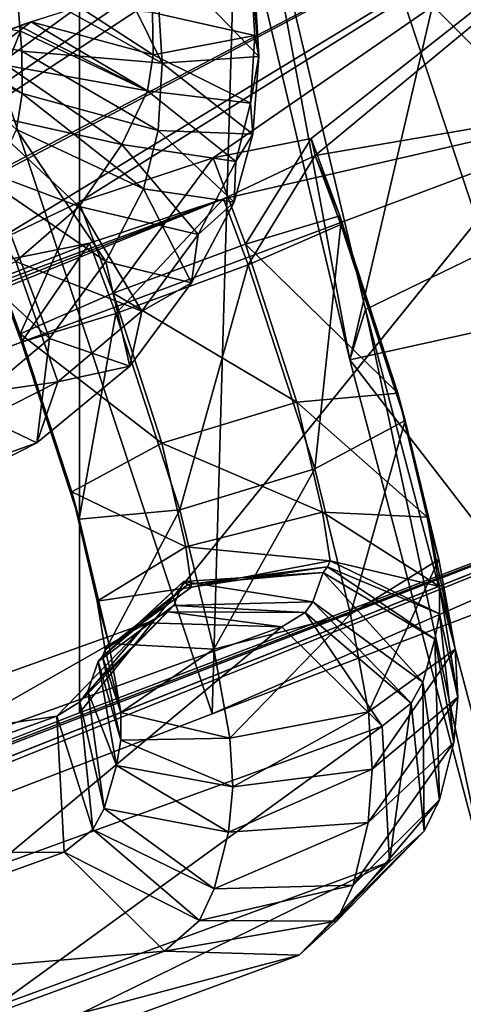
# Model space of a CAD drawing. Extents: x -0.191 to 0.191, y -0.114 to 0.126.
# Tile 14 of 74: x -0.09014 to -0.08893, y -0.05076 to -0.04809. Entities that reach past the tile are written whole.
import ezdxf

# ---------------------------------------------------------------- set-up
doc = ezdxf.new("R2010")
doc.units = 0
for name, color, linetype in [('Centauri.Fighter.Body', 7, 'CONTINUOUS'), ('Centauri.Fighter.Body.Beige', 7, 'CONTINUOUS'), ('Centauri.Fighter.Detail.Two', 7, 'CONTINUOUS'), ('Centauri.Fighter.Inset', 7, 'CONTINUOUS'), ('Centauri.Fighter.Weapon.Cooling.Tube', 7, 'CONTINUOUS')]:
    doc.layers.add(name, color=color, linetype=linetype)

msp = doc.modelspace()

# ---------------------------------------------------------------- linework, layer by layer
at = {"layer": 'Centauri.Fighter.Body'}
for points in [[(-0.087085, -0.051137, 0.011352), (-0.087085, 0.081393, 0.011352), (-0.089928, 0.079782, 0.010452)], [(-0.087085, -0.051137, 0.011352), (-0.089928, 0.079782, 0.010452), (-0.087085, 0.081393, 0.011352)], [(-0.087085, -0.051137, 0.011352), (-0.087085, 0.081393, 0.011352), (-0.089928, 0.079782, 0.010452)], [(-0.087085, -0.051137, 0.011352), (-0.089928, 0.079782, 0.010452), (-0.094105, 0.077119, 0.009129)], [(-0.087085, -0.051137, 0.011352), (-0.094105, 0.077119, 0.009129), (-0.089928, 0.079782, 0.010452)], [(-0.087085, -0.051137, 0.011352), (-0.089928, 0.079782, 0.010452), (-0.094105, 0.077119, 0.009129)], [(-0.089974, 0.079753, 0.027518), (-0.089974, -0.049971, 0.027518), (-0.095671, -0.05217, 0.02524)], [(-0.089974, 0.079753, 0.027518), (-0.095671, -0.05217, 0.02524), (-0.095671, 0.07612, 0.02524)], [(-0.088375, -0.047989, 0.028113), (-0.089974, -0.049971, 0.027518), (-0.089974, 0.079753, 0.027518)], [(-0.087085, -0.051137, 0.011352), (-0.094105, 0.077119, 0.009129), (-0.094105, -0.053769, 0.009129)], [(-0.087085, -0.051137, 0.011352), (-0.094105, -0.053769, 0.009129), (-0.094105, 0.077119, 0.009129)], [(-0.087085, -0.051137, 0.011352), (-0.094105, 0.077119, 0.009129), (-0.094105, -0.053769, 0.009129)], [(-0.088375, -0.047989, 0.028113), (-0.08835, -0.049351, 0.028122), (-0.089974, -0.049971, 0.027518)]]:
    msp.add_3dface(points, dxfattribs=at)
at = {"layer": 'Centauri.Fighter.Body.Beige'}
for points in [[(-0.087956, -0.046722, 0.022895), (-0.089522, -0.046755, 0.026597), (-0.088581, -0.04958, 0.026969)], [(-0.089522, -0.046755, 0.026597), (-0.090555, -0.04715, 0.026213), (-0.089614, -0.049974, 0.026585)], [(-0.089522, -0.046755, 0.026597), (-0.089614, -0.049974, 0.026585), (-0.088581, -0.04958, 0.026969)], [(-0.090555, -0.04715, 0.026213), (-0.095288, -0.052164, 0.024316), (-0.089614, -0.049974, 0.026585)], [(-0.095359, -0.050924, 0.009706), (-0.088317, -0.048284, 0.011937), (-0.087376, -0.051108, 0.012309)], [(-0.087085, -0.048868, 0.028592), (-0.100673, -0.054262, 0.022008), (-0.101067, -0.054417, 0.021828)], [(-0.087085, -0.048868, 0.028592), (-0.101067, -0.054417, 0.021828), (-0.101067, -0.054272, 0.022927)], [(-0.087085, -0.048868, 0.028592), (-0.101067, -0.054272, 0.022927), (-0.095671, -0.05217, 0.02524)], [(-0.087085, -0.048868, 0.028592), (-0.095288, -0.052164, 0.024316), (-0.100673, -0.054262, 0.022008)], [(-0.087085, -0.048868, 0.028592), (-0.095671, -0.05217, 0.02524), (-0.089974, -0.049971, 0.027518)], [(-0.087085, -0.048868, 0.028592), (-0.089614, -0.049974, 0.026585), (-0.095288, -0.052164, 0.024316)], [(-0.087085, -0.048868, 0.028592), (-0.088581, -0.04958, 0.026969), (-0.089614, -0.049974, 0.026585)]]:
    msp.add_3dface(points, dxfattribs=at)
at = {"layer": 'Centauri.Fighter.Detail.Two'}
for points in [[(-0.089488, -0.048189, 0.018522), (-0.089513, -0.04784, 0.018342), (-0.089516, -0.047864, 0.018168)], [(-0.089488, -0.048189, 0.018522), (-0.089507, -0.04786, 0.018552), (-0.089513, -0.04784, 0.018342)], [(-0.089516, -0.047864, 0.018168), (-0.089776, -0.04807, 0.017887), (-0.089499, -0.048132, 0.018144)], [(-0.089488, -0.048189, 0.018522), (-0.089769, -0.047898, 0.018828), (-0.089507, -0.04786, 0.018552)], [(-0.089488, -0.048189, 0.018522), (-0.089516, -0.047864, 0.018168), (-0.089499, -0.048132, 0.018144)], [(-0.08975, -0.048207, 0.018801), (-0.090146, -0.047986, 0.018832), (-0.089899, -0.047904, 0.018831)], [(-0.08975, -0.048207, 0.018801), (-0.089899, -0.047904, 0.018831), (-0.089769, -0.047898, 0.018828)], [(-0.089488, -0.048189, 0.018522), (-0.08975, -0.048207, 0.018801), (-0.089769, -0.047898, 0.018828)], [(-0.090146, -0.047986, 0.018832), (-0.090131, -0.048175, 0.018816), (-0.090408, -0.048113, 0.018559)], [(-0.08975, -0.048207, 0.018801), (-0.090131, -0.048175, 0.018816), (-0.090146, -0.047986, 0.018832)], [(-0.089774, -0.048185, 0.017875), (-0.089975, -0.048054, 0.017895), (-0.090105, -0.048095, 0.0179)], [(-0.089774, -0.048185, 0.017875), (-0.089776, -0.04807, 0.017887), (-0.089975, -0.048054, 0.017895)], [(-0.089774, -0.048185, 0.017875), (-0.089499, -0.048132, 0.018144), (-0.089776, -0.04807, 0.017887)], [(-0.09013, -0.04829, 0.018804), (-0.090394, -0.048159, 0.01856), (-0.090408, -0.048113, 0.018559)], [(-0.09013, -0.04829, 0.018804), (-0.090408, -0.048113, 0.018559), (-0.090131, -0.048175, 0.018816)], [(-0.090171, -0.048214, 0.017878), (-0.090134, -0.04812, 0.017902), (-0.090175, -0.048115, 0.01795)], [(-0.08979, -0.048282, 0.017858), (-0.090105, -0.048095, 0.0179), (-0.090138, -0.048106, 0.017902)], [(-0.08979, -0.048282, 0.017858), (-0.090138, -0.048106, 0.017902), (-0.090134, -0.04812, 0.017902)], [(-0.08979, -0.048282, 0.017858), (-0.089774, -0.048185, 0.017875), (-0.090105, -0.048095, 0.0179)], [(-0.090171, -0.048214, 0.017878), (-0.08979, -0.048282, 0.017858), (-0.090134, -0.04812, 0.017902)], [(-0.089774, -0.048185, 0.017875), (-0.08951, -0.048316, 0.018119), (-0.089499, -0.048132, 0.018144)], [(-0.08951, -0.048316, 0.018119), (-0.089488, -0.048189, 0.018522), (-0.089499, -0.048132, 0.018144)], [(-0.090145, -0.048387, 0.018787), (-0.090394, -0.048159, 0.01856), (-0.09013, -0.04829, 0.018804)], [(-0.089761, -0.04839, 0.018776), (-0.09013, -0.04829, 0.018804), (-0.090131, -0.048175, 0.018816)], [(-0.089761, -0.04839, 0.018776), (-0.090131, -0.048175, 0.018816), (-0.08975, -0.048207, 0.018801)], [(-0.08979, -0.048282, 0.017858), (-0.08951, -0.048316, 0.018119), (-0.089774, -0.048185, 0.017875)], [(-0.089504, -0.0484, 0.018492), (-0.08975, -0.048207, 0.018801), (-0.089488, -0.048189, 0.018522)], [(-0.08951, -0.048316, 0.018119), (-0.089504, -0.0484, 0.018492), (-0.089488, -0.048189, 0.018522)], [(-0.090249, -0.048342, 0.017833), (-0.089859, -0.048428, 0.017815), (-0.090171, -0.048214, 0.017878)], [(-0.090171, -0.048214, 0.017878), (-0.089859, -0.048428, 0.017815), (-0.08979, -0.048282, 0.017858)], [(-0.089504, -0.0484, 0.018492), (-0.089761, -0.04839, 0.018776), (-0.08975, -0.048207, 0.018801)], [(-0.089801, -0.048548, 0.018742), (-0.090145, -0.048387, 0.018787), (-0.09013, -0.04829, 0.018804)], [(-0.089801, -0.048548, 0.018742), (-0.09013, -0.04829, 0.018804), (-0.089761, -0.04839, 0.018776)], [(-0.089859, -0.048428, 0.017815), (-0.08955, -0.048474, 0.018086), (-0.08979, -0.048282, 0.017858)], [(-0.08979, -0.048282, 0.017858), (-0.08955, -0.048474, 0.018086), (-0.08951, -0.048316, 0.018119)], [(-0.08955, -0.048474, 0.018086), (-0.089504, -0.0484, 0.018492), (-0.08951, -0.048316, 0.018119)], [(-0.090365, -0.04845, 0.017777), (-0.089975, -0.048596, 0.017752), (-0.090249, -0.048342, 0.017833)], [(-0.090249, -0.048342, 0.017833), (-0.089975, -0.048596, 0.017752), (-0.089859, -0.048428, 0.017815)], [(-0.089903, -0.048746, 0.018681), (-0.090214, -0.048532, 0.018744), (-0.090145, -0.048387, 0.018787)], [(-0.089903, -0.048746, 0.018681), (-0.090145, -0.048387, 0.018787), (-0.089801, -0.048548, 0.018742)], [(-0.089555, -0.048585, 0.018452), (-0.089801, -0.048548, 0.018742), (-0.089761, -0.04839, 0.018776)], [(-0.089555, -0.048585, 0.018452), (-0.089761, -0.04839, 0.018776), (-0.089504, -0.0484, 0.018492)], [(-0.089524, -0.048699, 0.013858), (-0.089612, -0.048464, 0.013845), (-0.089346, -0.048412, 0.013573)], [(-0.08955, -0.048474, 0.018086), (-0.089555, -0.048585, 0.018452), (-0.089504, -0.0484, 0.018492)], [(-0.089524, -0.048699, 0.013858), (-0.089346, -0.048412, 0.013573), (-0.089268, -0.048622, 0.013584)], [(-0.089268, -0.048622, 0.013584), (-0.089346, -0.048412, 0.013573), (-0.089335, -0.048458, 0.013192)], [(-0.089975, -0.048596, 0.017752), (-0.089652, -0.048672, 0.018024), (-0.089859, -0.048428, 0.017815)], [(-0.089859, -0.048428, 0.017815), (-0.089652, -0.048672, 0.018024), (-0.08955, -0.048474, 0.018086)], [(-0.090365, -0.04845, 0.017777), (-0.090147, -0.048746, 0.017669), (-0.089975, -0.048596, 0.017752)], [(-0.089883, -0.048832, 0.013863), (-0.089975, -0.048585, 0.01385), (-0.089612, -0.048464, 0.013845)], [(-0.089883, -0.048832, 0.013863), (-0.089612, -0.048464, 0.013845), (-0.089524, -0.048699, 0.013858)], [(-0.089335, -0.048458, 0.013192), (-0.089584, -0.048576, 0.012926), (-0.089517, -0.048755, 0.012936)], [(-0.089335, -0.048458, 0.013192), (-0.089517, -0.048755, 0.012936), (-0.089265, -0.048645, 0.013202)], [(-0.089268, -0.048622, 0.013584), (-0.089335, -0.048458, 0.013192), (-0.089265, -0.048645, 0.013202)], [(-0.089652, -0.048672, 0.018024), (-0.089555, -0.048585, 0.018452), (-0.08955, -0.048474, 0.018086)], [(-0.090056, -0.048955, 0.018599), (-0.09033, -0.048701, 0.018681), (-0.090214, -0.048532, 0.018744)], [(-0.090056, -0.048955, 0.018599), (-0.090214, -0.048532, 0.018744), (-0.089903, -0.048746, 0.018681)], [(-0.08967, -0.048804, 0.018383), (-0.089903, -0.048746, 0.018681), (-0.089801, -0.048548, 0.018742)], [(-0.08967, -0.048804, 0.018383), (-0.089801, -0.048548, 0.018742), (-0.089555, -0.048585, 0.018452)], [(-0.089975, -0.048585, 0.01385), (-0.090135, -0.048942, 0.013597), (-0.090224, -0.048703, 0.013584)], [(-0.090147, -0.048746, 0.017669), (-0.089805, -0.048881, 0.017942), (-0.089975, -0.048596, 0.017752)], [(-0.089975, -0.048585, 0.01385), (-0.089883, -0.048832, 0.013863), (-0.090135, -0.048942, 0.013597)], [(-0.089975, -0.048596, 0.017752), (-0.089805, -0.048881, 0.017942), (-0.089652, -0.048672, 0.018024)], [(-0.089876, -0.048887, 0.012941), (-0.089584, -0.048576, 0.012926), (-0.089947, -0.048696, 0.012931)], [(-0.089876, -0.048887, 0.012941), (-0.089517, -0.048755, 0.012936), (-0.089584, -0.048576, 0.012926)], [(-0.089652, -0.048672, 0.018024), (-0.08967, -0.048804, 0.018383), (-0.089555, -0.048585, 0.018452)], [(-0.089524, -0.048699, 0.013858), (-0.089268, -0.048622, 0.013584), (-0.089111, -0.049103, 0.013664)], [(-0.089268, -0.048622, 0.013584), (-0.089265, -0.048645, 0.013202), (-0.089091, -0.049177, 0.013289)], [(-0.089268, -0.048622, 0.013584), (-0.089091, -0.049177, 0.013289), (-0.089111, -0.049103, 0.013664)], [(-0.089265, -0.048645, 0.013202), (-0.089517, -0.048755, 0.012936), (-0.089336, -0.049309, 0.013026)], [(-0.089265, -0.048645, 0.013202), (-0.089336, -0.049309, 0.013026), (-0.089091, -0.049177, 0.013289)], [(-0.089805, -0.048881, 0.017942), (-0.08967, -0.048804, 0.018383), (-0.089652, -0.048672, 0.018024)], [(-0.090284, -0.049146, 0.01849), (-0.09033, -0.048701, 0.018681), (-0.090056, -0.048955, 0.018599)], [(-0.090135, -0.048942, 0.013597), (-0.090212, -0.048749, 0.013203), (-0.090224, -0.048703, 0.013584)], [(-0.090132, -0.048965, 0.013215), (-0.089947, -0.048696, 0.012931), (-0.090212, -0.048749, 0.013203)], [(-0.090132, -0.048965, 0.013215), (-0.089876, -0.048887, 0.012941), (-0.089947, -0.048696, 0.012931)], [(-0.089883, -0.048832, 0.013863), (-0.089524, -0.048699, 0.013858), (-0.089385, -0.049128, 0.013931)], [(-0.089524, -0.048699, 0.013858), (-0.089111, -0.049103, 0.013664), (-0.089385, -0.049128, 0.013931)], [(-0.091079, -0.049221, 0.017259), (-0.090033, -0.049072, 0.017833), (-0.090147, -0.048746, 0.017669)], [(-0.090135, -0.048942, 0.013597), (-0.090132, -0.048965, 0.013215), (-0.090212, -0.048749, 0.013203)], [(-0.090147, -0.048746, 0.017669), (-0.090033, -0.049072, 0.017833), (-0.089805, -0.048881, 0.017942)], [(-0.089838, -0.04903, 0.018293), (-0.090056, -0.048955, 0.018599), (-0.089903, -0.048746, 0.018681)], [(-0.089838, -0.04903, 0.018293), (-0.089903, -0.048746, 0.018681), (-0.08967, -0.048804, 0.018383)], [(-0.089517, -0.048755, 0.012936), (-0.089876, -0.048887, 0.012941), (-0.089702, -0.04942, 0.013028)], [(-0.089517, -0.048755, 0.012936), (-0.089702, -0.04942, 0.013028), (-0.089336, -0.049309, 0.013026)], [(-0.089805, -0.048881, 0.017942), (-0.089838, -0.04903, 0.018293), (-0.08967, -0.048804, 0.018383)], [(-0.090135, -0.048942, 0.013597), (-0.089883, -0.048832, 0.013863), (-0.089751, -0.049239, 0.013933)], [(-0.089883, -0.048832, 0.013863), (-0.089385, -0.049128, 0.013931), (-0.089751, -0.049239, 0.013933)], [(-0.089876, -0.048887, 0.012941), (-0.090132, -0.048965, 0.013215), (-0.089975, -0.049445, 0.013295)], [(-0.090033, -0.049072, 0.017833), (-0.089838, -0.04903, 0.018293), (-0.089805, -0.048881, 0.017942)], [(-0.089876, -0.048887, 0.012941), (-0.089975, -0.049445, 0.013295), (-0.089702, -0.04942, 0.013028)], [(-0.090132, -0.048965, 0.013215), (-0.090135, -0.048942, 0.013597), (-0.089995, -0.049371, 0.01367)], [(-0.090135, -0.048942, 0.013597), (-0.089751, -0.049239, 0.013933), (-0.089995, -0.049371, 0.01367)], [(-0.09009, -0.049238, 0.018174), (-0.090284, -0.049146, 0.01849), (-0.090056, -0.048955, 0.018599)], [(-0.090132, -0.048965, 0.013215), (-0.089995, -0.049371, 0.01367), (-0.089975, -0.049445, 0.013295)], [(-0.09009, -0.049238, 0.018174), (-0.090056, -0.048955, 0.018599), (-0.089838, -0.04903, 0.018293)], [(-0.090033, -0.049072, 0.017833), (-0.09009, -0.049238, 0.018174), (-0.089838, -0.04903, 0.018293)], [(-0.091079, -0.049221, 0.017259), (-0.091003, -0.049565, 0.017407), (-0.090033, -0.049072, 0.017833)], [(-0.091003, -0.049565, 0.017407), (-0.09009, -0.049238, 0.018174), (-0.090033, -0.049072, 0.017833)], [(-0.089385, -0.049128, 0.013931), (-0.089111, -0.049103, 0.013664), (-0.089031, -0.04944, 0.013789)], [(-0.089111, -0.049103, 0.013664), (-0.089091, -0.049177, 0.013289), (-0.088999, -0.049555, 0.013425)], [(-0.089111, -0.049103, 0.013664), (-0.088999, -0.049555, 0.013425), (-0.089031, -0.04944, 0.013789)], [(-0.089751, -0.049239, 0.013933), (-0.089385, -0.049128, 0.013931), (-0.089315, -0.049426, 0.014044)], [(-0.089385, -0.049128, 0.013931), (-0.089031, -0.04944, 0.013789), (-0.089315, -0.049426, 0.014044)], [(-0.091075, -0.049739, 0.01774), (-0.090284, -0.049146, 0.01849), (-0.09009, -0.049238, 0.018174)], [(-0.089091, -0.049177, 0.013289), (-0.089336, -0.049309, 0.013026), (-0.089239, -0.049703, 0.013166)], [(-0.089091, -0.049177, 0.013289), (-0.089239, -0.049703, 0.013166), (-0.088999, -0.049555, 0.013425)], [(-0.091003, -0.049565, 0.017407), (-0.091075, -0.049739, 0.01774), (-0.09009, -0.049238, 0.018174)], [(-0.089995, -0.049371, 0.01367), (-0.089751, -0.049239, 0.013933), (-0.089686, -0.04952, 0.014042)], [(-0.089751, -0.049239, 0.013933), (-0.089315, -0.049426, 0.014044), (-0.089686, -0.04952, 0.014042)], [(-0.089336, -0.049309, 0.013026), (-0.089702, -0.04942, 0.013028), (-0.08961, -0.049798, 0.013164)], [(-0.089336, -0.049309, 0.013026), (-0.08961, -0.049798, 0.013164), (-0.089239, -0.049703, 0.013166)], [(-0.089975, -0.049445, 0.013295), (-0.089995, -0.049371, 0.01367), (-0.089926, -0.049668, 0.013783)], [(-0.089995, -0.049371, 0.01367), (-0.089686, -0.04952, 0.014042), (-0.089926, -0.049668, 0.013783)], [(-0.089702, -0.04942, 0.013028), (-0.089975, -0.049445, 0.013295), (-0.089895, -0.049783, 0.01342)], [(-0.089702, -0.04942, 0.013028), (-0.089895, -0.049783, 0.01342), (-0.08961, -0.049798, 0.013164)], [(-0.089686, -0.04952, 0.014042), (-0.089315, -0.049426, 0.014044), (-0.089294, -0.049558, 0.014118)], [(-0.089315, -0.049426, 0.014044), (-0.089031, -0.04944, 0.013789), (-0.088998, -0.049628, 0.013886)], [(-0.089315, -0.049426, 0.014044), (-0.088998, -0.049628, 0.013886), (-0.089294, -0.049558, 0.014118)], [(-0.089975, -0.049445, 0.013295), (-0.089926, -0.049668, 0.013783), (-0.089895, -0.049783, 0.01342)], [(-0.089031, -0.04944, 0.013789), (-0.088999, -0.049555, 0.013425), (-0.088955, -0.049798, 0.013546)], [(-0.089031, -0.04944, 0.013789), (-0.088955, -0.049798, 0.013546), (-0.088998, -0.049628, 0.013886)], [(-0.089926, -0.049668, 0.013783), (-0.089686, -0.04952, 0.014042), (-0.08967, -0.04963, 0.014106)], [(-0.089686, -0.04952, 0.014042), (-0.089294, -0.049558, 0.014118), (-0.08967, -0.04963, 0.014106)], [(-0.08967, -0.04963, 0.014106), (-0.089294, -0.049558, 0.014118), (-0.089301, -0.049575, 0.014151)], [(-0.089294, -0.049558, 0.014118), (-0.088998, -0.049702, 0.013955), (-0.089301, -0.049575, 0.014151)], [(-0.089294, -0.049558, 0.014118), (-0.088998, -0.049628, 0.013886), (-0.088998, -0.049702, 0.013955)], [(-0.088999, -0.049555, 0.013425), (-0.089239, -0.049703, 0.013166), (-0.08919, -0.049968, 0.013297)], [(-0.088999, -0.049555, 0.013425), (-0.08919, -0.049968, 0.013297), (-0.088955, -0.049798, 0.013546)], [(-0.08968, -0.049623, 0.014124), (-0.089301, -0.049575, 0.014151), (-0.089313, -0.04959, 0.014193)], [(-0.08967, -0.04963, 0.014106), (-0.089301, -0.049575, 0.014151), (-0.08968, -0.049623, 0.014124)], [(-0.089301, -0.049575, 0.014151), (-0.08901, -0.049771, 0.014047), (-0.089313, -0.04959, 0.014193)], [(-0.089301, -0.049575, 0.014151), (-0.088998, -0.049702, 0.013955), (-0.08901, -0.049771, 0.014047)], [(-0.089924, -0.049832, 0.013932), (-0.089692, -0.049615, 0.014145), (-0.089718, -0.04968, 0.014266)], [(-0.089912, -0.049818, 0.01389), (-0.089692, -0.049615, 0.014145), (-0.089924, -0.049832, 0.013932)], [(-0.089912, -0.049818, 0.01389), (-0.08968, -0.049623, 0.014124), (-0.089692, -0.049615, 0.014145)], [(-0.089692, -0.049615, 0.014145), (-0.089341, -0.04967, 0.014333), (-0.089718, -0.04968, 0.014266)], [(-0.089692, -0.049615, 0.014145), (-0.089313, -0.04959, 0.014193), (-0.089341, -0.04967, 0.014333)], [(-0.08968, -0.049623, 0.014124), (-0.089313, -0.04959, 0.014193), (-0.089692, -0.049615, 0.014145)], [(-0.089313, -0.04959, 0.014193), (-0.089043, -0.049888, 0.014234), (-0.089341, -0.04967, 0.014333)], [(-0.089313, -0.04959, 0.014193), (-0.08901, -0.049771, 0.014047), (-0.089043, -0.049888, 0.014234)], [(-0.089926, -0.049668, 0.013783), (-0.08967, -0.04963, 0.014106), (-0.089905, -0.0498, 0.013857)], [(-0.089905, -0.0498, 0.013857), (-0.08968, -0.049623, 0.014124), (-0.089912, -0.049818, 0.01389)], [(-0.089905, -0.0498, 0.013857), (-0.08967, -0.04963, 0.014106), (-0.08968, -0.049623, 0.014124)], [(-0.088998, -0.049628, 0.013886), (-0.088955, -0.049798, 0.013546), (-0.088948, -0.049929, 0.013651)], [(-0.088998, -0.049628, 0.013886), (-0.088948, -0.049929, 0.013651), (-0.088998, -0.049702, 0.013955)], [(-0.089895, -0.049783, 0.01342), (-0.089926, -0.049668, 0.013783), (-0.089905, -0.0498, 0.013857)], [(-0.089952, -0.049912, 0.014072), (-0.089718, -0.04968, 0.014266), (-0.089735, -0.049697, 0.014321)], [(-0.089924, -0.049832, 0.013932), (-0.089718, -0.04968, 0.014266), (-0.089952, -0.049912, 0.014072)], [(-0.089718, -0.04968, 0.014266), (-0.089362, -0.049699, 0.014409), (-0.089735, -0.049697, 0.014321)], [(-0.089718, -0.04968, 0.014266), (-0.089341, -0.04967, 0.014333), (-0.089362, -0.049699, 0.014409)], [(-0.089341, -0.04967, 0.014333), (-0.089074, -0.049945, 0.014359), (-0.089362, -0.049699, 0.014409)], [(-0.089341, -0.04967, 0.014333), (-0.089043, -0.049888, 0.014234), (-0.089074, -0.049945, 0.014359)], [(-0.089973, -0.049941, 0.014148), (-0.089735, -0.049697, 0.014321), (-0.089791, -0.049727, 0.01448)], [(-0.089952, -0.049912, 0.014072), (-0.089735, -0.049697, 0.014321), (-0.089973, -0.049941, 0.014148)], [(-0.089735, -0.049697, 0.014321), (-0.089425, -0.049738, 0.014591), (-0.089791, -0.049727, 0.01448)], [(-0.089735, -0.049697, 0.014321), (-0.089362, -0.049699, 0.014409), (-0.089425, -0.049738, 0.014591)], [(-0.089239, -0.049703, 0.013166), (-0.08961, -0.049798, 0.013164), (-0.089566, -0.05004, 0.013285)], [(-0.089239, -0.049703, 0.013166), (-0.089566, -0.05004, 0.013285), (-0.08919, -0.049968, 0.013297)], [(-0.089362, -0.049699, 0.014409), (-0.089153, -0.050007, 0.0146), (-0.089425, -0.049738, 0.014591)], [(-0.089362, -0.049699, 0.014409), (-0.089074, -0.049945, 0.014359), (-0.089153, -0.050007, 0.0146)], [(-0.088998, -0.049702, 0.013955), (-0.088959, -0.050052, 0.013792), (-0.08901, -0.049771, 0.014047)], [(-0.088998, -0.049702, 0.013955), (-0.088948, -0.049929, 0.013651), (-0.088959, -0.050052, 0.013792)], [(-0.090036, -0.04998, 0.01433), (-0.089791, -0.049727, 0.01448), (-0.090829, -0.050099, 0.017256)], [(-0.089791, -0.049727, 0.01448), (-0.090469, -0.050113, 0.017383), (-0.090829, -0.050099, 0.017256)], [(-0.089791, -0.049727, 0.01448), (-0.089425, -0.049738, 0.014591), (-0.090469, -0.050113, 0.017383)], [(-0.089425, -0.049738, 0.014591), (-0.09021, -0.050391, 0.017431), (-0.090469, -0.050113, 0.017383)], [(-0.089425, -0.049738, 0.014591), (-0.089153, -0.050007, 0.0146), (-0.09021, -0.050391, 0.017431)], [(-0.089973, -0.049941, 0.014148), (-0.089791, -0.049727, 0.01448), (-0.090036, -0.04998, 0.01433)], [(-0.08901, -0.049771, 0.014047), (-0.088998, -0.050207, 0.014027), (-0.089043, -0.049888, 0.014234)], [(-0.08901, -0.049771, 0.014047), (-0.088959, -0.050052, 0.013792), (-0.088998, -0.050207, 0.014027)], [(-0.089862, -0.04997, 0.013517), (-0.089905, -0.0498, 0.013857), (-0.089912, -0.049818, 0.01389)], [(-0.089895, -0.049783, 0.01342), (-0.089905, -0.0498, 0.013857), (-0.089862, -0.04997, 0.013517)], [(-0.08961, -0.049798, 0.013164), (-0.089895, -0.049783, 0.01342), (-0.089862, -0.04997, 0.013517)], [(-0.08961, -0.049798, 0.013164), (-0.089862, -0.04997, 0.013517), (-0.089566, -0.05004, 0.013285)], [(-0.088955, -0.049798, 0.013546), (-0.08919, -0.049968, 0.013297), (-0.08918, -0.050124, 0.013418)], [(-0.088955, -0.049798, 0.013546), (-0.08918, -0.050124, 0.013418), (-0.088948, -0.049929, 0.013651)], [(-0.089862, -0.050045, 0.013586), (-0.089912, -0.049818, 0.01389), (-0.089924, -0.049832, 0.013932)], [(-0.089862, -0.04997, 0.013517), (-0.089912, -0.049818, 0.01389), (-0.089862, -0.050045, 0.013586)], [(-0.089874, -0.050114, 0.013678), (-0.089924, -0.049832, 0.013932), (-0.089952, -0.049912, 0.014072)], [(-0.089862, -0.050045, 0.013586), (-0.089924, -0.049832, 0.013932), (-0.089874, -0.050114, 0.013678)], [(-0.089043, -0.049888, 0.014234), (-0.089039, -0.050292, 0.014202), (-0.089074, -0.049945, 0.014359)], [(-0.089043, -0.049888, 0.014234), (-0.088998, -0.050207, 0.014027), (-0.089039, -0.050292, 0.014202)], [(-0.089907, -0.050231, 0.013865), (-0.089952, -0.049912, 0.014072), (-0.089973, -0.049941, 0.014148)], [(-0.089874, -0.050114, 0.013678), (-0.089952, -0.049912, 0.014072), (-0.089907, -0.050231, 0.013865)], [(-0.088948, -0.049929, 0.013651), (-0.08918, -0.050124, 0.013418), (-0.089191, -0.050269, 0.013579)], [(-0.088948, -0.049929, 0.013651), (-0.089191, -0.050269, 0.013579), (-0.088959, -0.050052, 0.013792)], [(-0.089938, -0.050288, 0.01399), (-0.089973, -0.049941, 0.014148), (-0.090036, -0.04998, 0.01433)], [(-0.089907, -0.050231, 0.013865), (-0.089973, -0.049941, 0.014148), (-0.089938, -0.050288, 0.01399)], [(-0.089074, -0.049945, 0.014359), (-0.089133, -0.050376, 0.0145), (-0.089153, -0.050007, 0.0146)], [(-0.089074, -0.049945, 0.014359), (-0.089039, -0.050292, 0.014202), (-0.089133, -0.050376, 0.0145)], [(-0.090016, -0.050349, 0.014231), (-0.090036, -0.04998, 0.01433), (-0.09108, -0.050356, 0.017123)], [(-0.090036, -0.04998, 0.01433), (-0.090829, -0.050099, 0.017256), (-0.09108, -0.050356, 0.017123)], [(-0.089938, -0.050288, 0.01399), (-0.090036, -0.04998, 0.01433), (-0.090016, -0.050349, 0.014231)], [(-0.089566, -0.05004, 0.013285), (-0.089862, -0.04997, 0.013517), (-0.089862, -0.050045, 0.013586)], [(-0.08919, -0.049968, 0.013297), (-0.089566, -0.05004, 0.013285), (-0.089558, -0.050172, 0.01339)], [(-0.08919, -0.049968, 0.013297), (-0.089558, -0.050172, 0.01339), (-0.08918, -0.050124, 0.013418)], [(-0.089153, -0.050007, 0.0146), (-0.090203, -0.050769, 0.01737), (-0.09021, -0.050391, 0.017431)], [(-0.089153, -0.050007, 0.0146), (-0.089133, -0.050376, 0.0145), (-0.090203, -0.050769, 0.01737)], [(-0.089566, -0.05004, 0.013285), (-0.089862, -0.050045, 0.013586), (-0.089558, -0.050172, 0.01339)], [(-0.089558, -0.050172, 0.01339), (-0.089862, -0.050045, 0.013586), (-0.089874, -0.050114, 0.013678)], [(-0.088959, -0.050052, 0.013792), (-0.089191, -0.050269, 0.013579), (-0.089232, -0.050439, 0.013833)], [(-0.088959, -0.050052, 0.013792), (-0.089232, -0.050439, 0.013833), (-0.088998, -0.050207, 0.014027)], [(-0.08957, -0.050295, 0.013531), (-0.089874, -0.050114, 0.013678), (-0.089907, -0.050231, 0.013865)], [(-0.089558, -0.050172, 0.01339), (-0.089874, -0.050114, 0.013678), (-0.08957, -0.050295, 0.013531)], [(-0.08918, -0.050124, 0.013418), (-0.089558, -0.050172, 0.01339), (-0.08957, -0.050295, 0.013531)], [(-0.08918, -0.050124, 0.013418), (-0.08957, -0.050295, 0.013531), (-0.089191, -0.050269, 0.013579)], [(-0.089609, -0.050449, 0.013766), (-0.089907, -0.050231, 0.013865), (-0.089938, -0.050288, 0.01399)], [(-0.08957, -0.050295, 0.013531), (-0.089907, -0.050231, 0.013865), (-0.089609, -0.050449, 0.013766)], [(-0.088998, -0.050207, 0.014027), (-0.089232, -0.050439, 0.013833), (-0.089277, -0.050537, 0.014028)], [(-0.088998, -0.050207, 0.014027), (-0.089277, -0.050537, 0.014028), (-0.089039, -0.050292, 0.014202)], [(-0.089191, -0.050269, 0.013579), (-0.08957, -0.050295, 0.013531), (-0.089609, -0.050449, 0.013766)], [(-0.089191, -0.050269, 0.013579), (-0.089609, -0.050449, 0.013766), (-0.089232, -0.050439, 0.013833)], [(-0.089649, -0.050535, 0.013941), (-0.089938, -0.050288, 0.01399), (-0.090016, -0.050349, 0.014231)], [(-0.089609, -0.050449, 0.013766), (-0.089938, -0.050288, 0.01399), (-0.089649, -0.050535, 0.013941)], [(-0.089039, -0.050292, 0.014202), (-0.089277, -0.050537, 0.014028), (-0.089378, -0.050629, 0.014351)], [(-0.089039, -0.050292, 0.014202), (-0.089378, -0.050629, 0.014351), (-0.089133, -0.050376, 0.0145)], [(-0.090016, -0.050349, 0.014231), (-0.09108, -0.050356, 0.017123), (-0.091074, -0.050733, 0.017062)], [(-0.089744, -0.050618, 0.014239), (-0.090016, -0.050349, 0.014231), (-0.091074, -0.050733, 0.017062)], [(-0.089649, -0.050535, 0.013941), (-0.090016, -0.050349, 0.014231), (-0.089744, -0.050618, 0.014239)], [(-0.089133, -0.050376, 0.0145), (-0.089378, -0.050629, 0.014351), (-0.090454, -0.051025, 0.017237)], [(-0.089133, -0.050376, 0.0145), (-0.090454, -0.051025, 0.017237), (-0.090203, -0.050769, 0.01737)], [(-0.089232, -0.050439, 0.013833), (-0.089609, -0.050449, 0.013766), (-0.089649, -0.050535, 0.013941)], [(-0.089232, -0.050439, 0.013833), (-0.089649, -0.050535, 0.013941), (-0.089277, -0.050537, 0.014028)], [(-0.089277, -0.050537, 0.014028), (-0.089649, -0.050535, 0.013941), (-0.089744, -0.050618, 0.014239)], [(-0.089277, -0.050537, 0.014028), (-0.089744, -0.050618, 0.014239), (-0.089378, -0.050629, 0.014351)], [(-0.089744, -0.050618, 0.014239), (-0.091074, -0.050733, 0.017062), (-0.090814, -0.051011, 0.017109)], [(-0.089378, -0.050629, 0.014351), (-0.089744, -0.050618, 0.014239), (-0.090814, -0.051011, 0.017109)], [(-0.089378, -0.050629, 0.014351), (-0.090814, -0.051011, 0.017109), (-0.090454, -0.051025, 0.017237)]]:
    msp.add_3dface(points, dxfattribs=at)
at = {"layer": 'Centauri.Fighter.Inset'}
for points in [[(-0.08799, -0.047343, 0.018263), (-0.091361, -0.049124, 0.013259), (-0.091609, -0.049242, 0.012993)], [(-0.089516, -0.047864, 0.018168), (-0.08799, -0.047343, 0.018263), (-0.091609, -0.049242, 0.012993)], [(-0.08799, -0.047343, 0.018263), (-0.090224, -0.048703, 0.013584), (-0.091361, -0.049124, 0.013259)], [(-0.08799, -0.047343, 0.018263), (-0.089975, -0.048585, 0.01385), (-0.090224, -0.048703, 0.013584)], [(-0.08799, -0.047343, 0.018263), (-0.089612, -0.048464, 0.013845), (-0.089975, -0.048585, 0.01385)], [(-0.08799, -0.047343, 0.018263), (-0.089346, -0.048412, 0.013573), (-0.089612, -0.048464, 0.013845)], [(-0.08799, -0.047343, 0.018263), (-0.089335, -0.048458, 0.013192), (-0.089346, -0.048412, 0.013573)], [(-0.08799, -0.047343, 0.018263), (-0.088317, -0.048284, 0.011937), (-0.089335, -0.048458, 0.013192)], [(-0.089782, -0.047989, 0.017894), (-0.089516, -0.047864, 0.018168), (-0.091609, -0.049242, 0.012993)], [(-0.089978, -0.048054, 0.017895), (-0.089782, -0.047989, 0.017894), (-0.091609, -0.049242, 0.012993)], [(-0.090105, -0.048095, 0.0179), (-0.089978, -0.048054, 0.017895), (-0.091609, -0.049242, 0.012993)], [(-0.090105, -0.048095, 0.0179), (-0.094069, -0.049586, 0.016613), (-0.094354, -0.049646, 0.016877)], [(-0.090138, -0.048106, 0.017902), (-0.090105, -0.048095, 0.0179), (-0.094354, -0.049646, 0.016877)], [(-0.090105, -0.048095, 0.0179), (-0.091609, -0.049242, 0.012993), (-0.094069, -0.049586, 0.016613)], [(-0.089584, -0.048576, 0.012926), (-0.088317, -0.048284, 0.011937), (-0.095359, -0.050924, 0.009706)], [(-0.089584, -0.048576, 0.012926), (-0.089335, -0.048458, 0.013192), (-0.088317, -0.048284, 0.011937)], [(-0.090969, -0.049115, 0.012335), (-0.089584, -0.048576, 0.012926), (-0.095359, -0.050924, 0.009706)], [(-0.090969, -0.049115, 0.012335), (-0.090721, -0.048998, 0.012601), (-0.089584, -0.048576, 0.012926)], [(-0.090721, -0.048998, 0.012601), (-0.089947, -0.048696, 0.012931), (-0.089584, -0.048576, 0.012926)], [(-0.090721, -0.048998, 0.012601), (-0.090212, -0.048749, 0.013203), (-0.089947, -0.048696, 0.012931)]]:
    msp.add_3dface(points, dxfattribs=at)
at = {"layer": 'Centauri.Fighter.Weapon.Cooling.Tube'}
for points in [[(-0.089511, -0.047557, 0.020486), (-0.088828, -0.047243, 0.021143), (-0.088519, -0.048547, 0.021234)], [(-0.089511, -0.047557, 0.020486), (-0.089241, -0.049013, 0.01946), (-0.089548, -0.047717, 0.019369)], [(-0.089511, -0.047557, 0.020486), (-0.089198, -0.048876, 0.020577), (-0.089241, -0.049013, 0.01946)], [(-0.089511, -0.047557, 0.020486), (-0.088519, -0.048547, 0.021234), (-0.089198, -0.048876, 0.020577)], [(-0.089241, -0.049013, 0.01946), (-0.088918, -0.047628, 0.018449), (-0.089548, -0.047717, 0.019369)], [(-0.089241, -0.049013, 0.01946), (-0.088622, -0.048876, 0.018536), (-0.088918, -0.047628, 0.018449)], [(-0.088519, -0.048547, 0.021234), (-0.088821, -0.050304, 0.020688), (-0.089198, -0.048876, 0.020577)], [(-0.089198, -0.048876, 0.020577), (-0.088861, -0.050452, 0.019571), (-0.089241, -0.049013, 0.01946)], [(-0.089241, -0.049013, 0.01946), (-0.088245, -0.050304, 0.018646), (-0.088622, -0.048876, 0.018536)], [(-0.089198, -0.048876, 0.020577), (-0.088821, -0.050304, 0.020688), (-0.088861, -0.050452, 0.019571)], [(-0.089241, -0.049013, 0.01946), (-0.088861, -0.050452, 0.019571), (-0.088245, -0.050304, 0.018646)]]:
    msp.add_3dface(points, dxfattribs=at)

doc.saveas('drawing.dxf')
